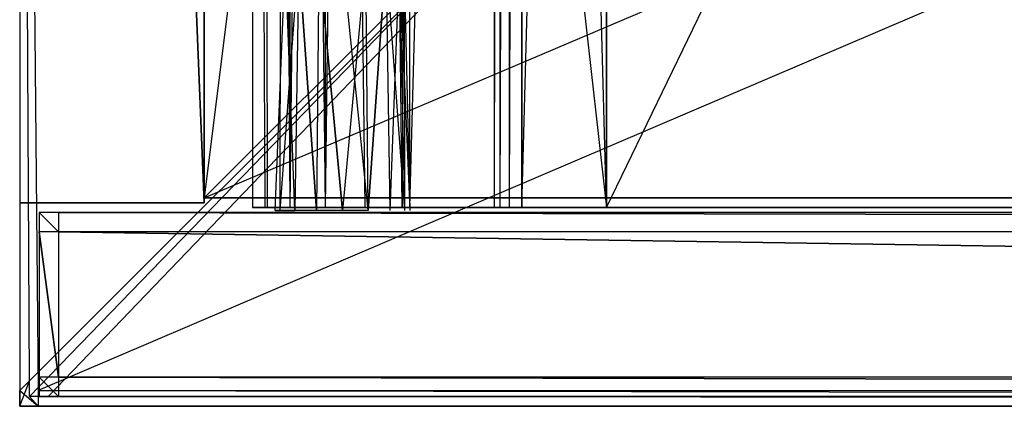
# Model space of a CAD drawing. Extents: x 0 to 1, y -0.5 to 0.
# Tile 1 of 21: x 0 to 0.1, y -0.5 to -0.46. Entities that reach past the tile are written whole.
import ezdxf

# ---------------------------------------------------------------- set-up
doc = ezdxf.new("R2010")
doc.units = 0
for name, color, linetype in [('L12_DRAWERBOX_LEGATO_SIP_5_X_36', 7, 'CONTINUOUS'), ('L17_DRAWERBOX_LEGATO_SIP_9_X_15', 7, 'CONTINUOUS'), ('L1_KORPUS_LEGATO_BO_X_9620__Y_4', 7, 'CONTINUOUS'), ('L20_FRONT_LEGATO_S2S2_X_3400__Y', 7, 'CONTINUOUS'), ('L22_DRAWERBOX_LEGATO_REL_6_X_36', 7, 'CONTINUOUS'), ('L24_DRAWERBOX_LEGATO_REL_4_X_13', 7, 'CONTINUOUS'), ('L25_DRAWERBOX_LEGATO_REL_3_X_87', 7, 'CONTINUOUS'), ('L29_PLATTE_LEGATO_N_B12600__0__', 7, 'CONTINUOUS'), ('L3_KORPUS_LEGATO_3_N_B12600____', 7, 'CONTINUOUS'), ('L7_KORPUS_LEGATO_SE_X_190__Y_47', 7, 'CONTINUOUS'), ('L9_FRONT_LEGATO_S2S2_X_1400__Y_', 7, 'CONTINUOUS')]:
    doc.layers.add(name, color=color, linetype=linetype)

msp = doc.modelspace()

# ---------------------------------------------------------------- linework, layer by layer
at = {"layer": 'L12_DRAWERBOX_LEGATO_SIP_5_X_36', "color": 8}
for points, invisible_edges in [([(0.060485, -0.4795, 0.382), (0.024, -0.1555, 0.382), (0.024, -0.4795, 0.382), (0.060485, -0.4795, 0.382)], 13), ([(0.024, -0.1555, 0.382), (0.060485, -0.4795, 0.382), (0.060485, -0.1555, 0.382), (0.024, -0.1555, 0.382)], 14), ([(0.024, -0.1555, 0.382), (0.025286, -0.4795, 0.45758), (0.024, -0.4795, 0.382), (0.024, -0.1555, 0.382)], 13), ([(0.025286, -0.4795, 0.45758), (0.024, -0.1555, 0.382), (0.025286, -0.1555, 0.45758), (0.025286, -0.4795, 0.45758)], 14), ([(0.025286, -0.1555, 0.45758), (0.025533, -0.4795, 0.460955), (0.025286, -0.4795, 0.45758), (0.025286, -0.1555, 0.45758)], 13), ([(0.025533, -0.4795, 0.460955), (0.025286, -0.1555, 0.45758), (0.025533, -0.1555, 0.460955), (0.025533, -0.4795, 0.460955)], 14), ([(0.025533, -0.1555, 0.460955), (0.02788, -0.4795, 0.464232), (0.025533, -0.4795, 0.460955), (0.025533, -0.1555, 0.460955)], 13), ([(0.02788, -0.4795, 0.464232), (0.025533, -0.1555, 0.460955), (0.02788, -0.1555, 0.464232), (0.02788, -0.4795, 0.464232)], 14), ([(0.031526, -0.1555, 0.465948), (0.02788, -0.4795, 0.464232), (0.02788, -0.1555, 0.464232), (0.031526, -0.1555, 0.465948)], 13), ([(0.02788, -0.4795, 0.464232), (0.031526, -0.1555, 0.465948), (0.031526, -0.4795, 0.465948), (0.02788, -0.4795, 0.464232)], 14), ([(0.035589, -0.1555, 0.465998), (0.031526, -0.4795, 0.465948), (0.031526, -0.1555, 0.465948), (0.035589, -0.1555, 0.465998)], 13), ([(0.031526, -0.4795, 0.465948), (0.035589, -0.1555, 0.465998), (0.035589, -0.4795, 0.465998), (0.031526, -0.4795, 0.465948)], 14), ([(0.035589, -0.1555, 0.465998), (0.039428, -0.4795, 0.464666), (0.035589, -0.4795, 0.465998), (0.035589, -0.1555, 0.465998)], 13), ([(0.039428, -0.4795, 0.464666), (0.035589, -0.1555, 0.465998), (0.039428, -0.1555, 0.464666), (0.039428, -0.4795, 0.464666)], 14), ([(0.039428, -0.4795, 0.464666), (0.04018, -0.1555, 0.463598), (0.04018, -0.4795, 0.463598), (0.039428, -0.4795, 0.464666)], 13), ([(0.04018, -0.1555, 0.463598), (0.039428, -0.4795, 0.464666), (0.039428, -0.1555, 0.464666), (0.04018, -0.1555, 0.463598)], 14), ([(0.04018, -0.4795, 0.463598), (0.048889, -0.1555, 0.410646), (0.048889, -0.4795, 0.410646), (0.04018, -0.4795, 0.463598)], 13), ([(0.048889, -0.1555, 0.410646), (0.04018, -0.4795, 0.463598), (0.04018, -0.1555, 0.463598), (0.048889, -0.1555, 0.410646)], 14), ([(0.048889, -0.4795, 0.410646), (0.04947, -0.1555, 0.408607), (0.04947, -0.4795, 0.408607), (0.048889, -0.4795, 0.410646)], 13), ([(0.04947, -0.1555, 0.408607), (0.048889, -0.4795, 0.410646), (0.048889, -0.1555, 0.410646), (0.04947, -0.1555, 0.408607)], 14), ([(0.04947, -0.4795, 0.408607), (0.050433, -0.1555, 0.406719), (0.050433, -0.4795, 0.406719), (0.04947, -0.4795, 0.408607)], 13), ([(0.050433, -0.1555, 0.406719), (0.04947, -0.4795, 0.408607), (0.04947, -0.1555, 0.408607), (0.050433, -0.1555, 0.406719)], 14), ([(0.050433, -0.4795, 0.406719), (0.051741, -0.1555, 0.405052), (0.051741, -0.4795, 0.405052), (0.050433, -0.4795, 0.406719)], 13), ([(0.051741, -0.1555, 0.405052), (0.050433, -0.4795, 0.406719), (0.050433, -0.1555, 0.406719), (0.051741, -0.1555, 0.405052)], 14), ([(0.060485, -0.1555, 0.398743), (0.051741, -0.4795, 0.405052), (0.051741, -0.1555, 0.405052), (0.060485, -0.1555, 0.398743)], 13), ([(0.051741, -0.4795, 0.405052), (0.060485, -0.1555, 0.398743), (0.060485, -0.4795, 0.398743), (0.051741, -0.4795, 0.405052)], 14), ([(0.060485, -0.4795, 0.398743), (0.060485, -0.1555, 0.382), (0.060485, -0.4795, 0.382), (0.060485, -0.4795, 0.398743)], 13), ([(0.060485, -0.1555, 0.382), (0.060485, -0.4795, 0.398743), (0.060485, -0.1555, 0.398743), (0.060485, -0.1555, 0.382)], 14), ([(0.024, -0.4795, 0.382), (0.060485, -0.4795, 0.398743), (0.060485, -0.4795, 0.382), (0.024, -0.4795, 0.382)], 13), ([(0.060485, -0.4795, 0.398743), (0.024, -0.4795, 0.382), (0.051741, -0.4795, 0.405052), (0.060485, -0.4795, 0.398743)], 10), ([(0.051741, -0.4795, 0.405052), (0.024, -0.4795, 0.382), (0.050433, -0.4795, 0.406719), (0.051741, -0.4795, 0.405052)], 13), ([(0.050433, -0.4795, 0.406719), (0.024, -0.4795, 0.382), (0.04947, -0.4795, 0.408607), (0.050433, -0.4795, 0.406719)], 10), ([(0.04947, -0.4795, 0.408607), (0.024, -0.4795, 0.382), (0.025286, -0.4795, 0.45758), (0.04947, -0.4795, 0.408607)], 13), ([(0.04947, -0.4795, 0.408607), (0.025286, -0.4795, 0.45758), (0.048889, -0.4795, 0.410646), (0.04947, -0.4795, 0.408607)], 10), ([(0.048889, -0.4795, 0.410646), (0.025286, -0.4795, 0.45758), (0.04018, -0.4795, 0.463598), (0.048889, -0.4795, 0.410646)], 13), ([(0.04018, -0.4795, 0.463598), (0.025286, -0.4795, 0.45758), (0.025533, -0.4795, 0.460955), (0.04018, -0.4795, 0.463598)], 10), ([(0.04018, -0.4795, 0.463598), (0.025533, -0.4795, 0.460955), (0.02788, -0.4795, 0.464232), (0.04018, -0.4795, 0.463598)], 15), ([(0.04018, -0.4795, 0.463598), (0.02788, -0.4795, 0.464232), (0.039428, -0.4795, 0.464666), (0.04018, -0.4795, 0.463598)], 15), ([(0.039428, -0.4795, 0.464666), (0.02788, -0.4795, 0.464232), (0.031526, -0.4795, 0.465948), (0.039428, -0.4795, 0.464666)], 15), ([(0.039428, -0.4795, 0.464666), (0.031526, -0.4795, 0.465948), (0.035589, -0.4795, 0.465998), (0.039428, -0.4795, 0.464666)], 9)]:
    msp.add_3dface(points, dxfattribs=dict(at, invisible_edges=invisible_edges))
at = {"layer": 'L17_DRAWERBOX_LEGATO_SIP_9_X_15', "color": 8}
for points, invisible_edges in [([(0.216571, -0.1555, 0.382), (0.060485, -0.4795, 0.382), (0.060485, -0.1555, 0.382), (0.216571, -0.1555, 0.382)], 13), ([(0.060485, -0.4795, 0.382), (0.216571, -0.1555, 0.382), (0.216571, -0.4795, 0.382), (0.060485, -0.4795, 0.382)], 14), ([(0.216571, -0.4795, 0.398), (0.060485, -0.1555, 0.398), (0.060485, -0.4795, 0.398), (0.216571, -0.4795, 0.398)], 13), ([(0.060485, -0.1555, 0.398), (0.216571, -0.4795, 0.398), (0.216571, -0.1555, 0.398), (0.060485, -0.1555, 0.398)], 14), ([(0.060485, -0.4795, 0.398), (0.060485, -0.1555, 0.382), (0.060485, -0.4795, 0.382), (0.060485, -0.4795, 0.398)], 13), ([(0.060485, -0.1555, 0.382), (0.060485, -0.4795, 0.398), (0.060485, -0.1555, 0.398), (0.060485, -0.1555, 0.382)], 14), ([(0.216571, -0.4795, 0.398), (0.060485, -0.4795, 0.382), (0.216571, -0.4795, 0.382), (0.216571, -0.4795, 0.398)], 13), ([(0.060485, -0.4795, 0.382), (0.216571, -0.4795, 0.398), (0.060485, -0.4795, 0.398), (0.060485, -0.4795, 0.382)], 14)]:
    msp.add_3dface(points, dxfattribs=dict(at, invisible_edges=invisible_edges))
at = {"layer": 'L1_KORPUS_LEGATO_BO_X_9620__Y_4', "color": 8}
for points, invisible_edges in [([(0.019, -0.4785, 0.02), (0.019, -0.069, 0.001), (0.019, -0.4785, 0.001), (0.019, -0.4785, 0.02)], 13), ([(0.019, -0.069, 0.001), (0.019, -0.4785, 0.02), (0.019, -0.069, 0.02), (0.019, -0.069, 0.001)], 14), ([(0.981, -0.4785, 0.02), (0.019, -0.069, 0.02), (0.019, -0.4785, 0.02), (0.981, -0.4785, 0.02)], 13), ([(0.019, -0.069, 0.02), (0.981, -0.4785, 0.02), (0.981, -0.069, 0.02), (0.019, -0.069, 0.02)], 14), ([(0.981, -0.069, 0.001), (0.019, -0.4785, 0.001), (0.019, -0.069, 0.001), (0.981, -0.069, 0.001)], 13), ([(0.019, -0.4785, 0.001), (0.981, -0.069, 0.001), (0.981, -0.4785, 0.001), (0.019, -0.4785, 0.001)], 14), ([(0.981, -0.4785, 0.001), (0.019, -0.4785, 0.02), (0.019, -0.4785, 0.001), (0.981, -0.4785, 0.001)], 13), ([(0.019, -0.4785, 0.02), (0.981, -0.4785, 0.001), (0.981, -0.4785, 0.02), (0.019, -0.4785, 0.02)], 14)]:
    msp.add_3dface(points, dxfattribs=dict(at, invisible_edges=invisible_edges))
at = {"layer": 'L20_FRONT_LEGATO_S2S2_X_3400__Y', "color": 8}
for points, invisible_edges in [([(0.004, -0.482, 0.34), (0.002, -0.48, 0.34), (0.002, -0.482, 0.34), (0.004, -0.482, 0.34)], 13), ([(0.002, -0.48, 0.34), (0.004, -0.482, 0.34), (0.004, -0.48, 0.34), (0.002, -0.48, 0.34)], 14), ([(0.002, -0.48), (0.004, -0.482), (0.002, -0.482), (0.002, -0.48)], 13), ([(0.004, -0.482), (0.002, -0.48), (0.004, -0.48), (0.004, -0.482)], 14), ([(0.002, -0.482, 0.338), (0.002, -0.48, 0.002), (0.002, -0.482, 0.002), (0.002, -0.482, 0.338)], 13), ([(0.002, -0.48, 0.002), (0.002, -0.482, 0.338), (0.002, -0.48, 0.338), (0.002, -0.48, 0.002)], 14), ([(0.002, -0.48, 0.002), (0.004, -0.48, 0.338), (0.004, -0.48, 0.002), (0.002, -0.48, 0.002)], 13), ([(0.004, -0.48, 0.338), (0.002, -0.48, 0.002), (0.002, -0.48, 0.338), (0.004, -0.48, 0.338)], 14), ([(0.002, -0.48, 0.338), (0.004, -0.48, 0.34), (0.004, -0.48, 0.338), (0.002, -0.48, 0.338)], 13), ([(0.004, -0.48, 0.34), (0.002, -0.48, 0.338), (0.002, -0.48, 0.34), (0.004, -0.48, 0.34)], 14), ([(0.002, -0.48), (0.004, -0.48, 0.002), (0.004, -0.48), (0.002, -0.48)], 13), ([(0.004, -0.48, 0.002), (0.002, -0.48), (0.002, -0.48, 0.002), (0.004, -0.48, 0.002)], 14), ([(0.002, -0.482, 0.002), (0.002, -0.48), (0.002, -0.482), (0.002, -0.482, 0.002)], 13), ([(0.002, -0.48), (0.002, -0.482, 0.002), (0.002, -0.48, 0.002), (0.002, -0.48)], 14), ([(0.002, -0.482, 0.34), (0.002, -0.48, 0.338), (0.002, -0.482, 0.338), (0.002, -0.482, 0.34)], 13), ([(0.002, -0.48, 0.338), (0.002, -0.482, 0.34), (0.002, -0.48, 0.34), (0.002, -0.48, 0.338)], 14), ([(0.996, -0.482, 0.34), (0.004, -0.48, 0.34), (0.004, -0.482, 0.34), (0.996, -0.482, 0.34)], 13), ([(0.004, -0.48, 0.34), (0.996, -0.482, 0.34), (0.996, -0.48, 0.34), (0.004, -0.48, 0.34)], 14), ([(0.004, -0.48), (0.996, -0.482), (0.004, -0.482), (0.004, -0.48)], 13), ([(0.996, -0.482), (0.004, -0.48), (0.996, -0.48), (0.996, -0.482)], 14), ([(0.004, -0.48, 0.002), (0.996, -0.48, 0.338), (0.996, -0.48, 0.002), (0.004, -0.48, 0.002)], 13), ([(0.996, -0.48, 0.338), (0.004, -0.48, 0.002), (0.004, -0.48, 0.338), (0.996, -0.48, 0.338)], 14), ([(0.004, -0.48, 0.338), (0.996, -0.48, 0.34), (0.996, -0.48, 0.338), (0.004, -0.48, 0.338)], 13), ([(0.996, -0.48, 0.34), (0.004, -0.48, 0.338), (0.004, -0.48, 0.34), (0.996, -0.48, 0.34)], 14), ([(0.004, -0.48), (0.996, -0.48, 0.002), (0.996, -0.48), (0.004, -0.48)], 13), ([(0.996, -0.48, 0.002), (0.004, -0.48), (0.004, -0.48, 0.002), (0.996, -0.48, 0.002)], 14), ([(0.002, -0.497, 0.338), (0.002, -0.482, 0.002), (0.002, -0.497, 0.002), (0.002, -0.497, 0.338)], 13), ([(0.002, -0.482, 0.002), (0.002, -0.497, 0.338), (0.002, -0.482, 0.338), (0.002, -0.482, 0.002)], 14), ([(0.002, -0.482), (0.004, -0.497), (0.002, -0.497), (0.002, -0.482)], 13), ([(0.004, -0.497), (0.002, -0.482), (0.004, -0.482), (0.004, -0.497)], 14), ([(0.002, -0.497, 0.002), (0.002, -0.482), (0.002, -0.497), (0.002, -0.497, 0.002)], 13), ([(0.002, -0.482), (0.002, -0.497, 0.002), (0.002, -0.482, 0.002), (0.002, -0.482)], 14), ([(0.004, -0.497, 0.34), (0.002, -0.482, 0.34), (0.002, -0.497, 0.34), (0.004, -0.497, 0.34)], 13), ([(0.002, -0.482, 0.34), (0.004, -0.497, 0.34), (0.004, -0.482, 0.34), (0.002, -0.482, 0.34)], 14), ([(0.002, -0.497, 0.34), (0.002, -0.482, 0.338), (0.002, -0.497, 0.338), (0.002, -0.497, 0.34)], 13), ([(0.002, -0.482, 0.338), (0.002, -0.497, 0.34), (0.002, -0.482, 0.34), (0.002, -0.482, 0.338)], 14), ([(0.004, -0.482), (0.996, -0.497), (0.004, -0.497), (0.004, -0.482)], 13), ([(0.996, -0.497), (0.004, -0.482), (0.996, -0.482), (0.996, -0.497)], 14), ([(0.996, -0.497, 0.34), (0.004, -0.482, 0.34), (0.004, -0.497, 0.34), (0.996, -0.497, 0.34)], 13), ([(0.004, -0.482, 0.34), (0.996, -0.497, 0.34), (0.996, -0.482, 0.34), (0.004, -0.482, 0.34)], 14), ([(0.002, -0.499, 0.34), (0.002, -0.497, 0.338), (0.002, -0.499, 0.338), (0.002, -0.499, 0.34)], 13), ([(0.002, -0.497, 0.338), (0.002, -0.499, 0.34), (0.002, -0.497, 0.34), (0.002, -0.497, 0.338)], 14), ([(0.002, -0.499, 0.338), (0.002, -0.497, 0.002), (0.002, -0.499, 0.002), (0.002, -0.499, 0.338)], 13), ([(0.002, -0.497, 0.002), (0.002, -0.499, 0.338), (0.002, -0.497, 0.338), (0.002, -0.497, 0.002)], 14), ([(0.002, -0.499, 0.002), (0.002, -0.497), (0.002, -0.499), (0.002, -0.499, 0.002)], 13), ([(0.002, -0.497), (0.002, -0.499, 0.002), (0.002, -0.497, 0.002), (0.002, -0.497)], 14), ([(0.002, -0.497), (0.004, -0.499), (0.002, -0.499), (0.002, -0.497)], 13), ([(0.004, -0.499), (0.002, -0.497), (0.004, -0.497), (0.004, -0.499)], 14), ([(0.004, -0.499, 0.34), (0.002, -0.497, 0.34), (0.002, -0.499, 0.34), (0.004, -0.499, 0.34)], 13), ([(0.002, -0.497, 0.34), (0.004, -0.499, 0.34), (0.004, -0.497, 0.34), (0.002, -0.497, 0.34)], 14), ([(0.004, -0.497), (0.996, -0.499), (0.004, -0.499), (0.004, -0.497)], 13), ([(0.996, -0.499), (0.004, -0.497), (0.996, -0.497), (0.996, -0.499)], 14), ([(0.996, -0.499, 0.34), (0.004, -0.497, 0.34), (0.004, -0.499, 0.34), (0.996, -0.499, 0.34)], 13), ([(0.004, -0.497, 0.34), (0.996, -0.499, 0.34), (0.996, -0.497, 0.34), (0.004, -0.497, 0.34)], 14), ([(0.004, -0.499, 0.002), (0.002, -0.499), (0.004, -0.499), (0.004, -0.499, 0.002)], 13), ([(0.002, -0.499), (0.004, -0.499, 0.002), (0.002, -0.499, 0.002), (0.002, -0.499)], 14), ([(0.004, -0.499, 0.338), (0.002, -0.499, 0.002), (0.004, -0.499, 0.002), (0.004, -0.499, 0.338)], 13), ([(0.002, -0.499, 0.002), (0.004, -0.499, 0.338), (0.002, -0.499, 0.338), (0.002, -0.499, 0.002)], 14), ([(0.004, -0.499, 0.34), (0.002, -0.499, 0.338), (0.004, -0.499, 0.338), (0.004, -0.499, 0.34)], 13), ([(0.002, -0.499, 0.338), (0.004, -0.499, 0.34), (0.002, -0.499, 0.34), (0.002, -0.499, 0.338)], 14), ([(0.996, -0.499, 0.338), (0.004, -0.499, 0.002), (0.996, -0.499, 0.002), (0.996, -0.499, 0.338)], 13), ([(0.004, -0.499, 0.002), (0.996, -0.499, 0.338), (0.004, -0.499, 0.338), (0.004, -0.499, 0.002)], 14), ([(0.996, -0.499, 0.002), (0.004, -0.499), (0.996, -0.499), (0.996, -0.499, 0.002)], 13), ([(0.004, -0.499), (0.996, -0.499, 0.002), (0.004, -0.499, 0.002), (0.004, -0.499)], 14), ([(0.996, -0.499, 0.34), (0.004, -0.499, 0.338), (0.996, -0.499, 0.338), (0.996, -0.499, 0.34)], 13), ([(0.004, -0.499, 0.338), (0.996, -0.499, 0.34), (0.004, -0.499, 0.34), (0.004, -0.499, 0.338)], 14)]:
    msp.add_3dface(points, dxfattribs=dict(at, invisible_edges=invisible_edges))
at = {"layer": 'L22_DRAWERBOX_LEGATO_REL_6_X_36', "color": 8}
for points, invisible_edges in [([(0.060485, -0.4795, 0.032), (0.024, -0.1555, 0.032), (0.024, -0.4795, 0.032), (0.060485, -0.4795, 0.032)], 13), ([(0.024, -0.1555, 0.032), (0.060485, -0.4795, 0.032), (0.060485, -0.1555, 0.032), (0.024, -0.1555, 0.032)], 14), ([(0.024, -0.1555, 0.032), (0.025286, -0.4795, 0.10758), (0.024, -0.4795, 0.032), (0.024, -0.1555, 0.032)], 13), ([(0.025286, -0.4795, 0.10758), (0.024, -0.1555, 0.032), (0.025286, -0.1555, 0.10758), (0.025286, -0.4795, 0.10758)], 14), ([(0.025286, -0.1555, 0.10758), (0.025533, -0.4795, 0.110955), (0.025286, -0.4795, 0.10758), (0.025286, -0.1555, 0.10758)], 13), ([(0.025533, -0.4795, 0.110955), (0.025286, -0.1555, 0.10758), (0.025533, -0.1555, 0.110955), (0.025533, -0.4795, 0.110955)], 14), ([(0.025533, -0.1555, 0.110955), (0.02788, -0.4795, 0.114232), (0.025533, -0.4795, 0.110955), (0.025533, -0.1555, 0.110955)], 13), ([(0.02788, -0.4795, 0.114232), (0.025533, -0.1555, 0.110955), (0.02788, -0.1555, 0.114232), (0.02788, -0.4795, 0.114232)], 14), ([(0.02788, -0.1555, 0.114232), (0.031526, -0.4795, 0.115948), (0.02788, -0.4795, 0.114232), (0.02788, -0.1555, 0.114232)], 13), ([(0.031526, -0.4795, 0.115948), (0.02788, -0.1555, 0.114232), (0.031526, -0.1555, 0.115948), (0.031526, -0.4795, 0.115948)], 14), ([(0.031526, -0.1555, 0.115948), (0.035589, -0.4795, 0.115998), (0.031526, -0.4795, 0.115948), (0.031526, -0.1555, 0.115948)], 13), ([(0.035589, -0.4795, 0.115998), (0.031526, -0.1555, 0.115948), (0.035589, -0.1555, 0.115998), (0.035589, -0.4795, 0.115998)], 14), ([(0.035589, -0.1555, 0.115998), (0.039428, -0.4795, 0.114666), (0.035589, -0.4795, 0.115998), (0.035589, -0.1555, 0.115998)], 13), ([(0.039428, -0.4795, 0.114666), (0.035589, -0.1555, 0.115998), (0.039428, -0.1555, 0.114666), (0.039428, -0.4795, 0.114666)], 14), ([(0.039428, -0.4795, 0.114666), (0.04018, -0.1555, 0.113598), (0.04018, -0.4795, 0.113598), (0.039428, -0.4795, 0.114666)], 13), ([(0.04018, -0.1555, 0.113598), (0.039428, -0.4795, 0.114666), (0.039428, -0.1555, 0.114666), (0.04018, -0.1555, 0.113598)], 14), ([(0.04018, -0.4795, 0.113598), (0.048889, -0.1555, 0.060646), (0.048889, -0.4795, 0.060646), (0.04018, -0.4795, 0.113598)], 13), ([(0.048889, -0.1555, 0.060646), (0.04018, -0.4795, 0.113598), (0.04018, -0.1555, 0.113598), (0.048889, -0.1555, 0.060646)], 14), ([(0.048889, -0.4795, 0.060646), (0.04947, -0.1555, 0.058607), (0.04947, -0.4795, 0.058607), (0.048889, -0.4795, 0.060646)], 13), ([(0.04947, -0.1555, 0.058607), (0.048889, -0.4795, 0.060646), (0.048889, -0.1555, 0.060646), (0.04947, -0.1555, 0.058607)], 14), ([(0.04947, -0.4795, 0.058607), (0.050433, -0.1555, 0.056719), (0.050433, -0.4795, 0.056719), (0.04947, -0.4795, 0.058607)], 13), ([(0.050433, -0.1555, 0.056719), (0.04947, -0.4795, 0.058607), (0.04947, -0.1555, 0.058607), (0.050433, -0.1555, 0.056719)], 14), ([(0.050433, -0.4795, 0.056719), (0.051741, -0.1555, 0.055052), (0.051741, -0.4795, 0.055052), (0.050433, -0.4795, 0.056719)], 13), ([(0.051741, -0.1555, 0.055052), (0.050433, -0.4795, 0.056719), (0.050433, -0.1555, 0.056719), (0.051741, -0.1555, 0.055052)], 14), ([(0.051741, -0.1555, 0.055052), (0.060485, -0.4795, 0.048743), (0.051741, -0.4795, 0.055052), (0.051741, -0.1555, 0.055052)], 13), ([(0.060485, -0.4795, 0.048743), (0.051741, -0.1555, 0.055052), (0.060485, -0.1555, 0.048743), (0.060485, -0.4795, 0.048743)], 14), ([(0.060485, -0.4795, 0.048743), (0.060485, -0.1555, 0.032), (0.060485, -0.4795, 0.032), (0.060485, -0.4795, 0.048743)], 13), ([(0.060485, -0.1555, 0.032), (0.060485, -0.4795, 0.048743), (0.060485, -0.1555, 0.048743), (0.060485, -0.1555, 0.032)], 14), ([(0.025286, -0.4795, 0.10758), (0.060485, -0.4795, 0.032), (0.024, -0.4795, 0.032), (0.025286, -0.4795, 0.10758)], 13), ([(0.060485, -0.4795, 0.032), (0.025286, -0.4795, 0.10758), (0.04947, -0.4795, 0.058607), (0.060485, -0.4795, 0.032)], 10), ([(0.04947, -0.4795, 0.058607), (0.025286, -0.4795, 0.10758), (0.048889, -0.4795, 0.060646), (0.04947, -0.4795, 0.058607)], 10), ([(0.048889, -0.4795, 0.060646), (0.025286, -0.4795, 0.10758), (0.04018, -0.4795, 0.113598), (0.048889, -0.4795, 0.060646)], 13), ([(0.04018, -0.4795, 0.113598), (0.025286, -0.4795, 0.10758), (0.025533, -0.4795, 0.110955), (0.04018, -0.4795, 0.113598)], 14), ([(0.04018, -0.4795, 0.113598), (0.025533, -0.4795, 0.110955), (0.02788, -0.4795, 0.114232), (0.04018, -0.4795, 0.113598)], 15), ([(0.04018, -0.4795, 0.113598), (0.02788, -0.4795, 0.114232), (0.039428, -0.4795, 0.114666), (0.04018, -0.4795, 0.113598)], 15), ([(0.039428, -0.4795, 0.114666), (0.02788, -0.4795, 0.114232), (0.031526, -0.4795, 0.115948), (0.039428, -0.4795, 0.114666)], 15), ([(0.039428, -0.4795, 0.114666), (0.031526, -0.4795, 0.115948), (0.035589, -0.4795, 0.115998), (0.039428, -0.4795, 0.114666)], 9), ([(0.060485, -0.4795, 0.032), (0.04947, -0.4795, 0.058607), (0.050433, -0.4795, 0.056719), (0.060485, -0.4795, 0.032)], 13), ([(0.060485, -0.4795, 0.032), (0.050433, -0.4795, 0.056719), (0.051741, -0.4795, 0.055052), (0.060485, -0.4795, 0.032)], 10), ([(0.060485, -0.4795, 0.032), (0.051741, -0.4795, 0.055052), (0.060485, -0.4795, 0.048743), (0.060485, -0.4795, 0.032)], 13)]:
    msp.add_3dface(points, dxfattribs=dict(at, invisible_edges=invisible_edges))
at = {"layer": 'L24_DRAWERBOX_LEGATO_REL_4_X_13', "color": 8}
for points, invisible_edges in [([(0.026897, -0.453606, 0.1666), (0.026841, -0.4798, 0.169255), (0.026313, -0.4798, 0.1666), (0.026897, -0.453606, 0.1666)], 13), ([(0.02738, -0.453606, 0.164169), (0.026313, -0.4798, 0.1666), (0.026841, -0.4798, 0.163945), (0.02738, -0.453606, 0.164169)], 13), ([(0.026313, -0.4798, 0.1666), (0.02738, -0.453606, 0.164169), (0.026897, -0.453606, 0.1666), (0.026313, -0.4798, 0.1666)], 14), ([(0.026841, -0.4798, 0.169255), (0.026897, -0.453606, 0.1666), (0.02738, -0.453606, 0.169031), (0.026841, -0.4798, 0.169255)], 14), ([(0.02738, -0.453606, 0.169031), (0.028345, -0.4798, 0.171505), (0.026841, -0.4798, 0.169255), (0.02738, -0.453606, 0.169031)], 13), ([(0.028758, -0.453606, 0.162107), (0.026841, -0.4798, 0.163945), (0.028345, -0.4798, 0.161695), (0.028758, -0.453606, 0.162107)], 13), ([(0.026841, -0.4798, 0.163945), (0.028758, -0.453606, 0.162107), (0.02738, -0.453606, 0.164169), (0.026841, -0.4798, 0.163945)], 14), ([(0.028345, -0.4798, 0.171505), (0.02738, -0.453606, 0.169031), (0.028758, -0.453606, 0.171093), (0.028345, -0.4798, 0.171505)], 14), ([(0.028758, -0.453606, 0.171093), (0.030595, -0.4798, 0.173009), (0.028345, -0.4798, 0.171505), (0.028758, -0.453606, 0.171093)], 13), ([(0.030595, -0.4798, 0.160191), (0.028758, -0.453606, 0.162107), (0.028345, -0.4798, 0.161695), (0.030595, -0.4798, 0.160191)], 13), ([(0.030595, -0.4798, 0.173009), (0.028758, -0.453606, 0.171093), (0.030819, -0.453606, 0.17247), (0.030595, -0.4798, 0.173009)], 14), ([(0.028758, -0.453606, 0.162107), (0.030595, -0.4798, 0.160191), (0.030819, -0.453606, 0.16073), (0.028758, -0.453606, 0.162107)], 14), ([(0.03325, -0.4798, 0.159663), (0.030819, -0.453606, 0.16073), (0.030595, -0.4798, 0.160191), (0.03325, -0.4798, 0.159663)], 13), ([(0.030819, -0.453606, 0.17247), (0.03325, -0.4798, 0.173537), (0.030595, -0.4798, 0.173009), (0.030819, -0.453606, 0.17247)], 13), ([(0.030819, -0.453606, 0.16073), (0.03325, -0.4798, 0.159663), (0.03325, -0.453606, 0.160247), (0.030819, -0.453606, 0.16073)], 14), ([(0.03325, -0.4798, 0.173537), (0.030819, -0.453606, 0.17247), (0.03325, -0.453606, 0.172953), (0.03325, -0.4798, 0.173537)], 14), ([(0.03325, -0.4798, 0.159663), (0.035682, -0.453606, 0.16073), (0.03325, -0.453606, 0.160247), (0.03325, -0.4798, 0.159663)], 13), ([(0.035682, -0.453606, 0.16073), (0.03325, -0.4798, 0.159663), (0.035905, -0.4798, 0.160191), (0.035682, -0.453606, 0.16073)], 14), ([(0.03325, -0.453606, 0.172953), (0.035905, -0.4798, 0.173009), (0.03325, -0.4798, 0.173537), (0.03325, -0.453606, 0.172953)], 13), ([(0.035905, -0.4798, 0.173009), (0.03325, -0.453606, 0.172953), (0.035682, -0.453606, 0.17247), (0.035905, -0.4798, 0.173009)], 14), ([(0.035905, -0.4798, 0.160191), (0.037743, -0.453606, 0.162107), (0.035682, -0.453606, 0.16073), (0.035905, -0.4798, 0.160191)], 13), ([(0.037743, -0.453606, 0.171093), (0.035905, -0.4798, 0.173009), (0.035682, -0.453606, 0.17247), (0.037743, -0.453606, 0.171093)], 13), ([(0.037743, -0.453606, 0.162107), (0.035905, -0.4798, 0.160191), (0.038156, -0.4798, 0.161695), (0.037743, -0.453606, 0.162107)], 14), ([(0.035905, -0.4798, 0.173009), (0.037743, -0.453606, 0.171093), (0.038156, -0.4798, 0.171505), (0.035905, -0.4798, 0.173009)], 14), ([(0.03912, -0.453606, 0.169031), (0.038156, -0.4798, 0.171505), (0.037743, -0.453606, 0.171093), (0.03912, -0.453606, 0.169031)], 14), ([(0.03966, -0.4798, 0.163945), (0.037743, -0.453606, 0.162107), (0.038156, -0.4798, 0.161695), (0.03966, -0.4798, 0.163945)], 13), ([(0.037743, -0.453606, 0.162107), (0.03966, -0.4798, 0.163945), (0.03912, -0.453606, 0.164169), (0.037743, -0.453606, 0.162107)], 14), ([(0.038156, -0.4798, 0.171505), (0.03912, -0.453606, 0.169031), (0.03966, -0.4798, 0.169255), (0.038156, -0.4798, 0.171505)], 13), ([(0.039604, -0.453606, 0.1666), (0.03966, -0.4798, 0.169255), (0.03912, -0.453606, 0.169031), (0.039604, -0.453606, 0.1666)], 14), ([(0.040188, -0.4798, 0.1666), (0.03912, -0.453606, 0.164169), (0.03966, -0.4798, 0.163945), (0.040188, -0.4798, 0.1666)], 13), ([(0.03912, -0.453606, 0.164169), (0.040188, -0.4798, 0.1666), (0.039604, -0.453606, 0.1666), (0.03912, -0.453606, 0.164169)], 14), ([(0.03966, -0.4798, 0.169255), (0.039604, -0.453606, 0.1666), (0.040188, -0.4798, 0.1666), (0.03966, -0.4798, 0.169255)], 13)]:
    msp.add_3dface(points, dxfattribs=dict(at, invisible_edges=invisible_edges))
at = {"layer": 'L25_DRAWERBOX_LEGATO_REL_3_X_87', "color": 8}
for points, invisible_edges in [([(0.939515, -0.4795, 0.048), (0.060485, -0.1555, 0.048), (0.060485, -0.4795, 0.048), (0.939515, -0.4795, 0.048)], 13), ([(0.060485, -0.1555, 0.048), (0.939515, -0.4795, 0.048), (0.939515, -0.1555, 0.048), (0.060485, -0.1555, 0.048)], 14), ([(0.060485, -0.1555, 0.032), (0.939515, -0.4795, 0.032), (0.060485, -0.4795, 0.032), (0.060485, -0.1555, 0.032)], 13), ([(0.939515, -0.4795, 0.032), (0.060485, -0.1555, 0.032), (0.939515, -0.1555, 0.032), (0.939515, -0.4795, 0.032)], 14), ([(0.060485, -0.4795, 0.048), (0.060485, -0.1555, 0.032), (0.060485, -0.4795, 0.032), (0.060485, -0.4795, 0.048)], 13), ([(0.060485, -0.1555, 0.032), (0.060485, -0.4795, 0.048), (0.060485, -0.1555, 0.048), (0.060485, -0.1555, 0.032)], 14), ([(0.939515, -0.4795, 0.048), (0.060485, -0.4795, 0.032), (0.939515, -0.4795, 0.032), (0.939515, -0.4795, 0.048)], 13), ([(0.060485, -0.4795, 0.032), (0.939515, -0.4795, 0.048), (0.060485, -0.4795, 0.048), (0.060485, -0.4795, 0.032)], 14)]:
    msp.add_3dface(points, dxfattribs=dict(at, invisible_edges=invisible_edges))
at = {"layer": 'L29_PLATTE_LEGATO_N_B12600__0__', "color": 8}
for points, invisible_edges in [([(0.00192, -0.498375, 0.55), (0, -0.300523, 0.55), (0, -0.498375, 0.55), (0.00192, -0.498375, 0.55)], 13), ([(0, -0.300523, 0.55), (0.00192, -0.498375, 0.55), (0.00192, -0.300523, 0.55), (0, -0.300523, 0.55)], 14), ([(0, -0.300523, 0.5432), (0.001013, -0.497362, 0.542564), (0, -0.498375, 0.5432), (0, -0.300523, 0.5432)], 13), ([(0.001013, -0.497362, 0.542564), (0, -0.300523, 0.5432), (0.001013, -0.300523, 0.542564), (0.001013, -0.497362, 0.542564)], 14), ([(0, -0.498375, 0.548361), (0, -0.300523, 0.544378), (0, -0.498375, 0.544378), (0, -0.498375, 0.548361)], 13), ([(0, -0.300523, 0.544378), (0, -0.498375, 0.548361), (0, -0.300523, 0.548361), (0, -0.300523, 0.544378)], 14), ([(0, -0.498375, 0.55), (0, -0.300523, 0.548361), (0, -0.498375, 0.548361), (0, -0.498375, 0.55)], 13), ([(0, -0.300523, 0.548361), (0, -0.498375, 0.55), (0, -0.300523, 0.55), (0, -0.300523, 0.548361)], 14), ([(0, -0.498375, 0.544378), (0, -0.300523, 0.5432), (0, -0.498375, 0.5432), (0, -0.498375, 0.544378)], 13), ([(0, -0.300523, 0.5432), (0, -0.498375, 0.544378), (0, -0.300523, 0.544378), (0, -0.300523, 0.5432)], 14), ([(0.001013, -0.300523, 0.542564), (0.048041, -0.450334, 0.513069), (0.001013, -0.497362, 0.542564), (0.001013, -0.300523, 0.542564)], 13), ([(0.00192, -0.498375, 0.55), (0.26491, -0.385801, 0.55), (0.00192, -0.300523, 0.55), (0.00192, -0.498375, 0.55)], 13), ([(0.26491, -0.385801, 0.55), (0.00192, -0.498375, 0.55), (0.282226, -0.391054, 0.55), (0.26491, -0.385801, 0.55)], 10), ([(0.282226, -0.391054, 0.55), (0.00192, -0.498375, 0.55), (0.998322, -0.498375, 0.55), (0.282226, -0.391054, 0.55)], 13), ([(0.048041, -0.450334, 0.513069), (0.001013, -0.498987, 0.542564), (0.001013, -0.497362, 0.542564), (0.048041, -0.450334, 0.513069)], 13), ([(0.001013, -0.498987, 0.542564), (0.048041, -0.450334, 0.513069), (0.048041, -0.451959, 0.513069), (0.001013, -0.498987, 0.542564)], 14), ([(0.048041, -0.451959, 0.513069), (0.002933, -0.498987, 0.542564), (0.001013, -0.498987, 0.542564), (0.048041, -0.451959, 0.513069)], 13), ([(0.002933, -0.498987, 0.542564), (0.048041, -0.451959, 0.513069), (0.049961, -0.451959, 0.513069), (0.002933, -0.498987, 0.542564)], 14), ([(0.049961, -0.451959, 0.513069), (0.997308, -0.498987, 0.542564), (0.002933, -0.498987, 0.542564), (0.049961, -0.451959, 0.513069)], 13), ([(0.997308, -0.498987, 0.542564), (0.049961, -0.451959, 0.513069), (0.950281, -0.451959, 0.513069), (0.997308, -0.498987, 0.542564)], 14), ([(0.001013, -0.497362, 0.542564), (0, -0.5, 0.5432), (0, -0.498375, 0.5432), (0.001013, -0.497362, 0.542564)], 13), ([(0, -0.5, 0.5432), (0.001013, -0.497362, 0.542564), (0.001013, -0.498987, 0.542564), (0, -0.5, 0.5432)], 14), ([(0, -0.5, 0.548361), (0, -0.498375, 0.544378), (0, -0.5, 0.544378), (0, -0.5, 0.548361)], 13), ([(0, -0.498375, 0.544378), (0, -0.5, 0.548361), (0, -0.498375, 0.548361), (0, -0.498375, 0.544378)], 14), ([(0, -0.5, 0.544378), (0, -0.498375, 0.5432), (0, -0.5, 0.5432), (0, -0.5, 0.544378)], 13), ([(0, -0.498375, 0.5432), (0, -0.5, 0.544378), (0, -0.498375, 0.544378), (0, -0.498375, 0.5432)], 14), ([(0.00192, -0.5, 0.55), (0, -0.498375, 0.55), (0, -0.5, 0.55), (0.00192, -0.5, 0.55)], 13), ([(0, -0.498375, 0.55), (0.00192, -0.5, 0.55), (0.00192, -0.498375, 0.55), (0, -0.498375, 0.55)], 14), ([(0, -0.5, 0.55), (0, -0.498375, 0.548361), (0, -0.5, 0.548361), (0, -0.5, 0.55)], 13), ([(0, -0.498375, 0.548361), (0, -0.5, 0.55), (0, -0.498375, 0.55), (0, -0.498375, 0.548361)], 14), ([(0.001013, -0.498987, 0.542564), (0.00192, -0.5, 0.5432), (0, -0.5, 0.5432), (0.001013, -0.498987, 0.542564)], 13), ([(0.00192, -0.5, 0.5432), (0.001013, -0.498987, 0.542564), (0.002933, -0.498987, 0.542564), (0.00192, -0.5, 0.5432)], 14), ([(0.998322, -0.5, 0.55), (0.00192, -0.498375, 0.55), (0.00192, -0.5, 0.55), (0.998322, -0.5, 0.55)], 13), ([(0.00192, -0.498375, 0.55), (0.998322, -0.5, 0.55), (0.998322, -0.498375, 0.55), (0.00192, -0.498375, 0.55)], 14), ([(0.002933, -0.498987, 0.542564), (0.998322, -0.5, 0.5432), (0.00192, -0.5, 0.5432), (0.002933, -0.498987, 0.542564)], 13), ([(0.998322, -0.5, 0.5432), (0.002933, -0.498987, 0.542564), (0.997308, -0.498987, 0.542564), (0.998322, -0.5, 0.5432)], 14), ([(0.00192, -0.5, 0.548361), (0, -0.5, 0.544378), (0.00192, -0.5, 0.544378), (0.00192, -0.5, 0.548361)], 13), ([(0, -0.5, 0.544378), (0.00192, -0.5, 0.548361), (0, -0.5, 0.548361), (0, -0.5, 0.544378)], 14), ([(0.00192, -0.5, 0.544378), (0, -0.5, 0.5432), (0.00192, -0.5, 0.5432), (0.00192, -0.5, 0.544378)], 13), ([(0, -0.5, 0.5432), (0.00192, -0.5, 0.544378), (0, -0.5, 0.544378), (0, -0.5, 0.5432)], 14), ([(0.00192, -0.5, 0.55), (0, -0.5, 0.548361), (0.00192, -0.5, 0.548361), (0.00192, -0.5, 0.55)], 13), ([(0, -0.5, 0.548361), (0.00192, -0.5, 0.55), (0, -0.5, 0.55), (0, -0.5, 0.548361)], 14), ([(0.998322, -0.5, 0.544378), (0.00192, -0.5, 0.548361), (0.00192, -0.5, 0.544378), (0.998322, -0.5, 0.544378)], 13), ([(0.00192, -0.5, 0.548361), (0.998322, -0.5, 0.544378), (0.998322, -0.5, 0.548361), (0.00192, -0.5, 0.548361)], 14), ([(0.998322, -0.5, 0.548361), (0.00192, -0.5, 0.55), (0.00192, -0.5, 0.548361), (0.998322, -0.5, 0.548361)], 13), ([(0.00192, -0.5, 0.55), (0.998322, -0.5, 0.548361), (0.998322, -0.5, 0.55), (0.00192, -0.5, 0.55)], 14), ([(0.998322, -0.5, 0.5432), (0.00192, -0.5, 0.544378), (0.00192, -0.5, 0.5432), (0.998322, -0.5, 0.5432)], 13), ([(0.00192, -0.5, 0.544378), (0.998322, -0.5, 0.5432), (0.998322, -0.5, 0.544378), (0.00192, -0.5, 0.544378)], 14)]:
    msp.add_3dface(points, dxfattribs=dict(at, invisible_edges=invisible_edges))
at = {"layer": 'L3_KORPUS_LEGATO_3_N_B12600____', "color": 8}
for points, invisible_edges in [([(0.079, 0, 0.483), (0.019, -0.4785, 0.483), (0.019, 0, 0.483), (0.079, 0, 0.483)], 10), ([(0.019, -0.4785, 0.483), (0.079, 0, 0.483), (0.079, -0.4185, 0.483), (0.019, -0.4785, 0.483)], 13), ([(0.019, -0.4785, 0.502), (0.019, 0, 0.483), (0.019, -0.4785, 0.483), (0.019, -0.4785, 0.502)], 13), ([(0.019, 0, 0.483), (0.019, -0.4785, 0.502), (0.019, 0, 0.502), (0.019, 0, 0.483)], 14), ([(0.079, -0.4185, 0.502), (0.019, 0, 0.502), (0.019, -0.4785, 0.502), (0.079, -0.4185, 0.502)], 13), ([(0.019, -0.4785, 0.483), (0.079, -0.4185, 0.483), (0.981, -0.4785, 0.483), (0.019, -0.4785, 0.483)], 10), ([(0.981, -0.4785, 0.502), (0.079, -0.4185, 0.502), (0.019, -0.4785, 0.502), (0.981, -0.4785, 0.502)], 13), ([(0.981, -0.4785, 0.483), (0.079, -0.4185, 0.483), (0.921, -0.4185, 0.483), (0.981, -0.4785, 0.483)], 15), ([(0.079, -0.4185, 0.502), (0.981, -0.4785, 0.502), (0.921, -0.4185, 0.502), (0.079, -0.4185, 0.502)], 14), ([(0.981, -0.4785, 0.483), (0.019, -0.4785, 0.502), (0.019, -0.4785, 0.483), (0.981, -0.4785, 0.483)], 13), ([(0.019, -0.4785, 0.502), (0.981, -0.4785, 0.483), (0.981, -0.4785, 0.502), (0.019, -0.4785, 0.502)], 14)]:
    msp.add_3dface(points, dxfattribs=dict(at, invisible_edges=invisible_edges))
at = {"layer": 'L7_KORPUS_LEGATO_SE_X_190__Y_47', "color": 8}
for points, invisible_edges in [([(0.019, -0.479, 0.51), (0, 0, 0.51), (0, -0.479, 0.51), (0.019, -0.479, 0.51)], 13), ([(0, 0, 0.51), (0.019, -0.479, 0.51), (0.019, 0, 0.51), (0, 0, 0.51)], 14), ([(0, 0), (0.019, -0.479), (0, -0.479), (0, 0)], 13), ([(0.019, -0.479), (0, 0), (0.019, 0), (0.019, -0.479)], 14), ([(0, -0.479, 0.51), (0, 0), (0, -0.479), (0, -0.479, 0.51)], 13), ([(0, 0), (0, -0.479, 0.51), (0, 0, 0.51), (0, 0)], 14), ([(0.019, 0), (0.019, -0.479, 0.51), (0.019, -0.479), (0.019, 0)], 13), ([(0.019, -0.479, 0.51), (0.019, 0), (0.019, 0, 0.51), (0.019, -0.479, 0.51)], 14), ([(0.019, -0.479, 0.51), (0, -0.479), (0.019, -0.479), (0.019, -0.479, 0.51)], 13), ([(0, -0.479), (0.019, -0.479, 0.51), (0, -0.479, 0.51), (0, -0.479)], 14)]:
    msp.add_3dface(points, dxfattribs=dict(at, invisible_edges=invisible_edges))
at = {"layer": 'L9_FRONT_LEGATO_S2S2_X_1400__Y_', "color": 8}
for points, invisible_edges in [([(0.004, -0.482, 0.51), (0.002, -0.48, 0.51), (0.002, -0.482, 0.51), (0.004, -0.482, 0.51)], 13), ([(0.002, -0.48, 0.51), (0.004, -0.482, 0.51), (0.004, -0.48, 0.51), (0.002, -0.48, 0.51)], 14), ([(0.002, -0.48, 0.37), (0.004, -0.482, 0.37), (0.002, -0.482, 0.37), (0.002, -0.48, 0.37)], 13), ([(0.004, -0.482, 0.37), (0.002, -0.48, 0.37), (0.004, -0.48, 0.37), (0.004, -0.482, 0.37)], 14), ([(0.002, -0.482, 0.508), (0.002, -0.48, 0.372), (0.002, -0.482, 0.372), (0.002, -0.482, 0.508)], 13), ([(0.002, -0.48, 0.372), (0.002, -0.482, 0.508), (0.002, -0.48, 0.508), (0.002, -0.48, 0.372)], 14), ([(0.002, -0.48, 0.372), (0.004, -0.48, 0.508), (0.004, -0.48, 0.372), (0.002, -0.48, 0.372)], 13), ([(0.004, -0.48, 0.508), (0.002, -0.48, 0.372), (0.002, -0.48, 0.508), (0.004, -0.48, 0.508)], 14), ([(0.002, -0.48, 0.508), (0.004, -0.48, 0.51), (0.004, -0.48, 0.508), (0.002, -0.48, 0.508)], 13), ([(0.004, -0.48, 0.51), (0.002, -0.48, 0.508), (0.002, -0.48, 0.51), (0.004, -0.48, 0.51)], 14), ([(0.002, -0.48, 0.37), (0.004, -0.48, 0.372), (0.004, -0.48, 0.37), (0.002, -0.48, 0.37)], 13), ([(0.004, -0.48, 0.372), (0.002, -0.48, 0.37), (0.002, -0.48, 0.372), (0.004, -0.48, 0.372)], 14), ([(0.002, -0.482, 0.372), (0.002, -0.48, 0.37), (0.002, -0.482, 0.37), (0.002, -0.482, 0.372)], 13), ([(0.002, -0.48, 0.37), (0.002, -0.482, 0.372), (0.002, -0.48, 0.372), (0.002, -0.48, 0.37)], 14), ([(0.002, -0.482, 0.51), (0.002, -0.48, 0.508), (0.002, -0.482, 0.508), (0.002, -0.482, 0.51)], 13), ([(0.002, -0.48, 0.508), (0.002, -0.482, 0.51), (0.002, -0.48, 0.51), (0.002, -0.48, 0.508)], 14), ([(0.996, -0.482, 0.51), (0.004, -0.48, 0.51), (0.004, -0.482, 0.51), (0.996, -0.482, 0.51)], 13), ([(0.004, -0.48, 0.51), (0.996, -0.482, 0.51), (0.996, -0.48, 0.51), (0.004, -0.48, 0.51)], 14), ([(0.004, -0.48, 0.37), (0.996, -0.482, 0.37), (0.004, -0.482, 0.37), (0.004, -0.48, 0.37)], 13), ([(0.996, -0.482, 0.37), (0.004, -0.48, 0.37), (0.996, -0.48, 0.37), (0.996, -0.482, 0.37)], 14), ([(0.004, -0.48, 0.372), (0.996, -0.48, 0.508), (0.996, -0.48, 0.372), (0.004, -0.48, 0.372)], 13), ([(0.996, -0.48, 0.508), (0.004, -0.48, 0.372), (0.004, -0.48, 0.508), (0.996, -0.48, 0.508)], 14), ([(0.004, -0.48, 0.508), (0.996, -0.48, 0.51), (0.996, -0.48, 0.508), (0.004, -0.48, 0.508)], 13), ([(0.996, -0.48, 0.51), (0.004, -0.48, 0.508), (0.004, -0.48, 0.51), (0.996, -0.48, 0.51)], 14), ([(0.004, -0.48, 0.37), (0.996, -0.48, 0.372), (0.996, -0.48, 0.37), (0.004, -0.48, 0.37)], 13), ([(0.996, -0.48, 0.372), (0.004, -0.48, 0.37), (0.004, -0.48, 0.372), (0.996, -0.48, 0.372)], 14), ([(0.002, -0.497, 0.508), (0.002, -0.482, 0.372), (0.002, -0.497, 0.372), (0.002, -0.497, 0.508)], 13), ([(0.002, -0.482, 0.372), (0.002, -0.497, 0.508), (0.002, -0.482, 0.508), (0.002, -0.482, 0.372)], 14), ([(0.002, -0.482, 0.37), (0.004, -0.497, 0.37), (0.002, -0.497, 0.37), (0.002, -0.482, 0.37)], 13), ([(0.004, -0.497, 0.37), (0.002, -0.482, 0.37), (0.004, -0.482, 0.37), (0.004, -0.497, 0.37)], 14), ([(0.002, -0.497, 0.372), (0.002, -0.482, 0.37), (0.002, -0.497, 0.37), (0.002, -0.497, 0.372)], 13), ([(0.002, -0.482, 0.37), (0.002, -0.497, 0.372), (0.002, -0.482, 0.372), (0.002, -0.482, 0.37)], 14), ([(0.004, -0.497, 0.51), (0.002, -0.482, 0.51), (0.002, -0.497, 0.51), (0.004, -0.497, 0.51)], 13), ([(0.002, -0.482, 0.51), (0.004, -0.497, 0.51), (0.004, -0.482, 0.51), (0.002, -0.482, 0.51)], 14), ([(0.002, -0.497, 0.51), (0.002, -0.482, 0.508), (0.002, -0.497, 0.508), (0.002, -0.497, 0.51)], 13), ([(0.002, -0.482, 0.508), (0.002, -0.497, 0.51), (0.002, -0.482, 0.51), (0.002, -0.482, 0.508)], 14), ([(0.004, -0.482, 0.37), (0.996, -0.497, 0.37), (0.004, -0.497, 0.37), (0.004, -0.482, 0.37)], 13), ([(0.996, -0.497, 0.37), (0.004, -0.482, 0.37), (0.996, -0.482, 0.37), (0.996, -0.497, 0.37)], 14), ([(0.996, -0.497, 0.51), (0.004, -0.482, 0.51), (0.004, -0.497, 0.51), (0.996, -0.497, 0.51)], 13), ([(0.004, -0.482, 0.51), (0.996, -0.497, 0.51), (0.996, -0.482, 0.51), (0.004, -0.482, 0.51)], 14), ([(0.002, -0.499, 0.51), (0.002, -0.497, 0.508), (0.002, -0.499, 0.508), (0.002, -0.499, 0.51)], 13), ([(0.002, -0.497, 0.508), (0.002, -0.499, 0.51), (0.002, -0.497, 0.51), (0.002, -0.497, 0.508)], 14), ([(0.002, -0.499, 0.508), (0.002, -0.497, 0.372), (0.002, -0.499, 0.372), (0.002, -0.499, 0.508)], 13), ([(0.002, -0.497, 0.372), (0.002, -0.499, 0.508), (0.002, -0.497, 0.508), (0.002, -0.497, 0.372)], 14), ([(0.002, -0.499, 0.372), (0.002, -0.497, 0.37), (0.002, -0.499, 0.37), (0.002, -0.499, 0.372)], 13), ([(0.002, -0.497, 0.37), (0.002, -0.499, 0.372), (0.002, -0.497, 0.372), (0.002, -0.497, 0.37)], 14), ([(0.002, -0.497, 0.37), (0.004, -0.499, 0.37), (0.002, -0.499, 0.37), (0.002, -0.497, 0.37)], 13), ([(0.004, -0.499, 0.37), (0.002, -0.497, 0.37), (0.004, -0.497, 0.37), (0.004, -0.499, 0.37)], 14), ([(0.004, -0.499, 0.51), (0.002, -0.497, 0.51), (0.002, -0.499, 0.51), (0.004, -0.499, 0.51)], 13), ([(0.002, -0.497, 0.51), (0.004, -0.499, 0.51), (0.004, -0.497, 0.51), (0.002, -0.497, 0.51)], 14), ([(0.004, -0.497, 0.37), (0.996, -0.499, 0.37), (0.004, -0.499, 0.37), (0.004, -0.497, 0.37)], 13), ([(0.996, -0.499, 0.37), (0.004, -0.497, 0.37), (0.996, -0.497, 0.37), (0.996, -0.499, 0.37)], 14), ([(0.996, -0.499, 0.51), (0.004, -0.497, 0.51), (0.004, -0.499, 0.51), (0.996, -0.499, 0.51)], 13), ([(0.004, -0.497, 0.51), (0.996, -0.499, 0.51), (0.996, -0.497, 0.51), (0.004, -0.497, 0.51)], 14), ([(0.004, -0.499, 0.372), (0.002, -0.499, 0.37), (0.004, -0.499, 0.37), (0.004, -0.499, 0.372)], 13), ([(0.002, -0.499, 0.37), (0.004, -0.499, 0.372), (0.002, -0.499, 0.372), (0.002, -0.499, 0.37)], 14), ([(0.004, -0.499, 0.508), (0.002, -0.499, 0.372), (0.004, -0.499, 0.372), (0.004, -0.499, 0.508)], 13), ([(0.002, -0.499, 0.372), (0.004, -0.499, 0.508), (0.002, -0.499, 0.508), (0.002, -0.499, 0.372)], 14), ([(0.004, -0.499, 0.51), (0.002, -0.499, 0.508), (0.004, -0.499, 0.508), (0.004, -0.499, 0.51)], 13), ([(0.002, -0.499, 0.508), (0.004, -0.499, 0.51), (0.002, -0.499, 0.51), (0.002, -0.499, 0.508)], 14), ([(0.996, -0.499, 0.508), (0.004, -0.499, 0.372), (0.996, -0.499, 0.372), (0.996, -0.499, 0.508)], 13), ([(0.004, -0.499, 0.372), (0.996, -0.499, 0.508), (0.004, -0.499, 0.508), (0.004, -0.499, 0.372)], 14), ([(0.996, -0.499, 0.372), (0.004, -0.499, 0.37), (0.996, -0.499, 0.37), (0.996, -0.499, 0.372)], 13), ([(0.004, -0.499, 0.37), (0.996, -0.499, 0.372), (0.004, -0.499, 0.372), (0.004, -0.499, 0.37)], 14), ([(0.996, -0.499, 0.51), (0.004, -0.499, 0.508), (0.996, -0.499, 0.508), (0.996, -0.499, 0.51)], 13), ([(0.004, -0.499, 0.508), (0.996, -0.499, 0.51), (0.004, -0.499, 0.51), (0.004, -0.499, 0.508)], 14)]:
    msp.add_3dface(points, dxfattribs=dict(at, invisible_edges=invisible_edges))

doc.saveas('drawing.dxf')
